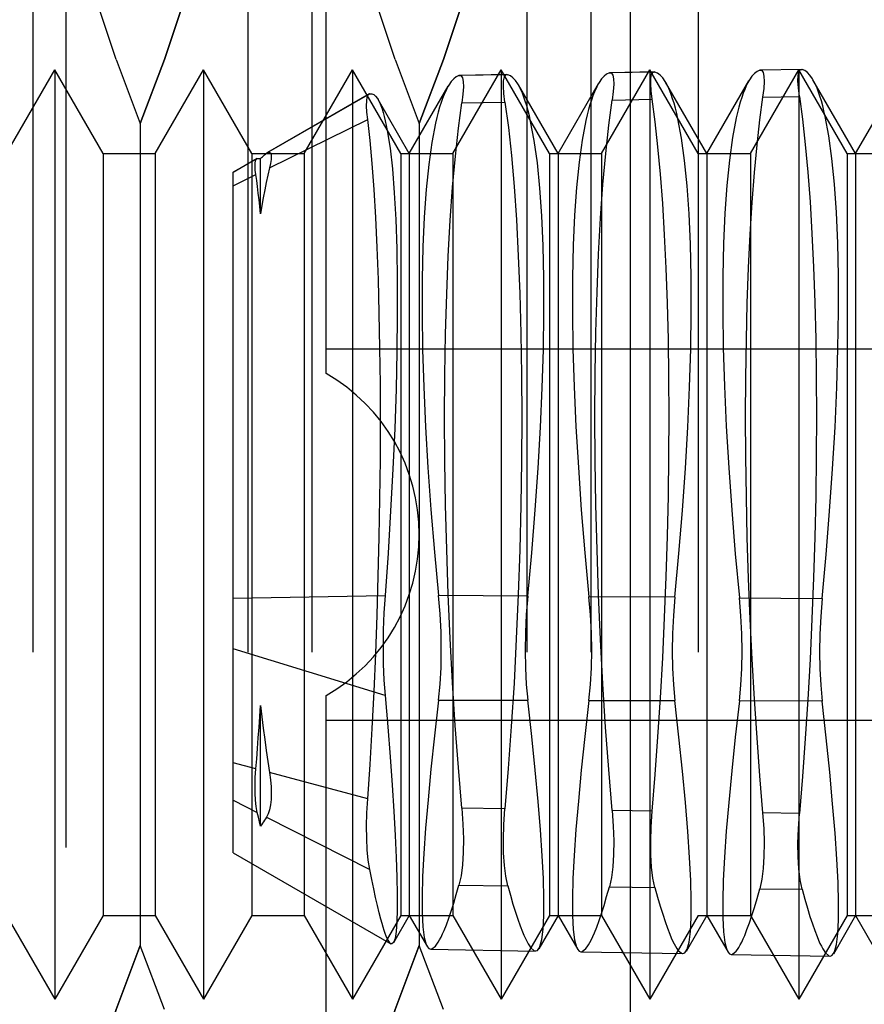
# Model space of a CAD drawing. Header units: inches. Extents: x 0 to 54.6, y 0 to 35.4.
# Tile 12 of 19: x 27.275 to 27.454, y 16.151 to 16.359. Entities that reach past the tile are written whole.
import ezdxf

# ---------------------------------------------------------------- set-up
doc = ezdxf.new("R2010")
doc.units = ezdxf.units.IN
doc.header["$LTSCALE"] = 3.005357
doc.header["$MEASUREMENT"] = 0
doc.linetypes.add('HIDDEN', pattern=[0.2, 0.1, -0.1])
doc.layers.add('DOOR_ASSEMBLY', color=7, linetype='CONTINUOUS')

msp = doc.modelspace()

# ---------------------------------------------------------------- linework, layer by layer
at = {"layer": 'DOOR_ASSEMBLY', "color": 8, "linetype": 'HIDDEN'}
for p, q in [((27.27803, 16.52582), (27.27803, 15.97463)), ((27.32349, 16.52582), (27.32349, 15.97463)), ((27.33708, 16.52582), (27.33708, 15.97463)), ((27.38254, 16.52582), (27.38254, 15.97463)), ((27.39614, 16.52582), (27.39614, 15.97463)), ((27.41887, 16.52582), (27.41887, 15.97463)), ((27.34013, 16.28432), (27.34013, 16.48795)), ((27.28501, 16.48448), (27.28501, 16.01597)), ((27.40446, 16.38126), (27.40446, 16.11919)), ((27.29564, 16.35084), (27.29112, 16.36441)), ((27.3547, 16.35084), (27.35018, 16.36441)), ((27.29563, 16.35086), (27.30076, 16.33728)), ((27.35469, 16.35086), (27.35981, 16.33728)), ((27.44073, 16.34876), (27.43201, 16.3486)), ((27.4407, 16.34876), (27.44086, 16.34874)), ((27.27243, 16.33093), (27.28265, 16.34865)), ((27.29288, 16.33093), (27.28265, 16.34865)), ((27.28265, 16.34865), (27.28265, 16.1518)), ((27.30392, 16.33093), (27.31415, 16.34865)), ((27.32438, 16.33093), (27.31415, 16.34865)), ((27.31415, 16.34865), (27.31415, 16.1518)), ((27.33542, 16.33093), (27.34565, 16.34865)), ((27.35588, 16.33093), (27.34565, 16.34865)), ((27.34565, 16.34865), (27.34565, 16.1518)), ((27.36691, 16.33093), (27.37714, 16.34865)), ((27.37855, 16.34763), (27.3682, 16.34745)), ((27.3682, 16.34745), (27.36839, 16.34748)), ((27.37836, 16.34766), (27.36839, 16.34748)), ((27.38737, 16.33093), (27.37714, 16.34865)), ((27.37714, 16.34865), (27.37714, 16.1518)), ((27.37836, 16.34766), (27.37855, 16.34763)), ((27.39841, 16.33093), (27.40864, 16.34865)), ((27.4097, 16.34818), (27.40004, 16.34801)), ((27.40004, 16.34801), (27.40022, 16.34804)), ((27.40957, 16.34821), (27.40018, 16.34804)), ((27.41887, 16.33093), (27.40864, 16.34865)), ((27.40864, 16.34865), (27.40864, 16.1518)), ((27.40953, 16.34821), (27.4097, 16.34818)), ((27.42991, 16.33093), (27.44013, 16.34865)), ((27.44086, 16.34874), (27.43188, 16.34858)), ((27.43188, 16.34858), (27.43205, 16.34861)), ((27.45036, 16.33093), (27.44013, 16.34865)), ((27.44013, 16.34865), (27.44013, 16.1518)), ((27.45217, 16.33093), (27.46138, 16.3469)), ((27.35768, 16.33093), (27.36591, 16.3452)), ((27.38918, 16.33093), (27.38079, 16.34546)), ((27.38918, 16.33093), (27.39774, 16.34576)), ((27.42067, 16.33093), (27.41196, 16.34602)), ((27.42067, 16.33093), (27.42956, 16.34633)), ((27.45217, 16.33093), (27.44314, 16.34657)), ((27.34933, 16.34361), (27.32747, 16.331)), ((27.34919, 16.34356), (27.32768, 16.33114)), ((27.34919, 16.34356), (27.34933, 16.34361)), ((27.43248, 16.34287), (27.44028, 16.34302)), ((27.35768, 16.33093), (27.35109, 16.34235)), ((27.36881, 16.34165), (27.37795, 16.34183)), ((27.40064, 16.34226), (27.40912, 16.34242)), ((27.30076, 16.33728), (27.30076, 16.16317)), ((27.32811, 16.32789), (27.3489, 16.33811)), ((27.35981, 16.33728), (27.35981, 16.16317)), ((27.29288, 16.33093), (27.30392, 16.33093)), ((27.29288, 16.33093), (27.29288, 16.16952)), ((27.30392, 16.33093), (27.30392, 16.16952)), ((27.32438, 16.33093), (27.33542, 16.33093)), ((27.32438, 16.33093), (27.32438, 16.16952)), ((27.32747, 16.331), (27.32768, 16.33114)), ((27.33542, 16.33093), (27.33542, 16.16952)), ((27.35588, 16.33093), (27.36691, 16.33093)), ((27.35588, 16.33093), (27.35588, 16.16952)), ((27.35768, 16.33093), (27.35768, 16.16952)), ((27.36691, 16.33093), (27.36691, 16.16952)), ((27.38737, 16.33093), (27.39841, 16.33093)), ((27.38737, 16.33093), (27.38737, 16.16952)), ((27.38918, 16.33093), (27.38918, 16.16952)), ((27.39841, 16.33093), (27.39841, 16.16952)), ((27.41887, 16.33093), (27.42991, 16.33093)), ((27.42067, 16.33093), (27.42067, 16.16952)), ((27.42991, 16.33093), (27.42991, 16.16952)), ((27.45036, 16.33093), (27.4614, 16.33093)), ((27.45036, 16.33093), (27.45036, 16.16952)), ((27.45217, 16.33093), (27.45217, 16.16952)), ((27.32552, 16.32987), (27.32044, 16.32694)), ((27.32542, 16.32983), (27.32044, 16.32696)), ((27.32542, 16.32983), (27.32552, 16.32987)), ((27.32618, 16.31817), (27.32618, 16.32985)), ((27.32044, 16.18279), (27.32044, 16.32696)), ((27.32044, 16.32412), (27.32521, 16.32647)), ((27.34013, 16.28959), (27.51729, 16.28959)), ((27.32044, 16.23677), (27.35256, 16.23731)), ((27.38276, 16.23715), (27.36389, 16.2373)), ((27.41392, 16.23692), (27.39573, 16.23705)), ((27.42757, 16.23681), (27.44509, 16.23668)), ((27.35256, 16.21612), (27.32044, 16.22603)), ((27.34013, 16.0125), (27.34013, 16.21613)), ((27.32618, 16.18845), (27.32618, 16.214)), ((27.36389, 16.21516), (27.38276, 16.21511)), ((27.39573, 16.21508), (27.41392, 16.21503)), ((27.44509, 16.21495), (27.42757, 16.215)), ((27.51729, 16.21085), (27.34013, 16.21085)), ((27.32521, 16.20058), (27.32044, 16.20186)), ((27.3489, 16.19422), (27.32811, 16.1998)), ((27.32044, 16.19393), (27.32552, 16.19135)), ((27.32575, 16.19035), (27.32552, 16.19135)), ((27.32597, 16.18938), (27.32575, 16.19035)), ((27.32747, 16.19036), (27.34933, 16.17925)), ((27.37795, 16.19209), (27.36881, 16.19223)), ((27.40912, 16.19161), (27.40064, 16.19174)), ((27.44028, 16.19113), (27.43248, 16.19125)), ((27.32618, 16.18845), (27.32597, 16.18938)), ((27.32044, 16.18279), (27.35378, 16.16355)), ((27.3682, 16.17592), (27.37855, 16.1758)), ((27.40004, 16.17556), (27.4097, 16.17545)), ((27.43188, 16.17519), (27.44086, 16.17509)), ((27.27243, 16.16952), (27.28265, 16.1518)), ((27.29288, 16.16952), (27.28265, 16.1518)), ((27.29288, 16.16952), (27.30392, 16.16952)), ((27.30392, 16.16952), (27.31415, 16.1518)), ((27.32438, 16.16952), (27.31415, 16.1518)), ((27.32438, 16.16952), (27.33542, 16.16952)), ((27.33542, 16.16952), (27.34565, 16.1518)), ((27.35588, 16.16952), (27.34565, 16.1518)), ((27.35768, 16.16952), (27.35433, 16.16371)), ((27.35588, 16.16952), (27.36691, 16.16952)), ((27.35768, 16.16952), (27.36152, 16.16286)), ((27.36691, 16.16952), (27.37714, 16.1518)), ((27.38737, 16.16952), (27.37714, 16.1518)), ((27.38918, 16.16952), (27.3851, 16.16245)), ((27.38737, 16.16952), (27.39841, 16.16952)), ((27.38918, 16.16952), (27.39334, 16.1623)), ((27.39841, 16.16952), (27.40864, 16.1518)), ((27.41887, 16.16952), (27.40864, 16.1518)), ((27.42067, 16.16952), (27.41628, 16.16191)), ((27.41887, 16.16952), (27.42991, 16.16952)), ((27.42067, 16.16952), (27.42516, 16.16174)), ((27.42991, 16.16952), (27.44013, 16.1518)), ((27.45036, 16.16952), (27.44013, 16.1518)), ((27.45217, 16.16952), (27.44746, 16.16136)), ((27.45036, 16.16952), (27.4614, 16.16952)), ((27.45217, 16.16952), (27.45698, 16.16119)), ((27.30588, 16.14959), (27.30076, 16.16317)), ((27.36494, 16.14959), (27.35981, 16.16317)), ((27.36227, 16.16238), (27.38437, 16.16199)), ((27.39409, 16.16182), (27.41555, 16.16145)), ((27.4259, 16.16127), (27.44674, 16.1609))]:
    msp.add_line(p, q, dxfattribs=at)
for points in [[(27.32349, 16.4451), (27.3231, 16.43168), (27.32198, 16.41826), (27.32012, 16.40483), (27.31755, 16.39139), (27.31428, 16.3779), (27.31038, 16.36438), (27.30587, 16.35084), (27.30076, 16.33728)], [(27.30076, 16.33728), (27.30588, 16.35086), (27.31039, 16.36441), (27.31431, 16.37795), (27.31757, 16.39146), (27.32014, 16.40491), (27.32199, 16.41833), (27.32311, 16.43172), (27.32349, 16.4451)], [(27.38254, 16.4451), (27.38215, 16.43168), (27.38103, 16.41826), (27.37917, 16.40483), (27.3766, 16.39139), (27.37334, 16.3779), (27.36943, 16.36438), (27.36493, 16.35084), (27.35981, 16.33728)], [(27.35981, 16.33728), (27.36493, 16.35086), (27.36944, 16.36441), (27.37336, 16.37795), (27.37662, 16.39146), (27.37919, 16.40491), (27.38105, 16.41833), (27.38216, 16.43172), (27.38254, 16.4451)], [(27.44028, 16.34302), (27.44005, 16.34483), (27.43996, 16.34631), (27.43999, 16.34746), (27.44015, 16.34825), (27.44044, 16.34868), (27.4407, 16.34876)], [(27.3682, 16.34745), (27.36764, 16.34718), (27.36709, 16.34675), (27.36656, 16.34616), (27.36604, 16.34541), (27.36591, 16.34519)], [(27.36839, 16.34748), (27.36864, 16.34742), (27.36894, 16.347), (27.36911, 16.34621), (27.36915, 16.34504), (27.36905, 16.34352), (27.36881, 16.34165)], [(27.37795, 16.34183), (27.37772, 16.34368), (27.37762, 16.3452), (27.37765, 16.34636), (27.37782, 16.34716), (27.37812, 16.34758), (27.37836, 16.34766)], [(27.38079, 16.34546), (27.38066, 16.34567), (27.38016, 16.34641), (27.37963, 16.34698), (27.3791, 16.34739), (27.37855, 16.34763)], [(27.40004, 16.34801), (27.39947, 16.34775), (27.39892, 16.34733), (27.39838, 16.34673), (27.39786, 16.34597), (27.39773, 16.34576)], [(27.40022, 16.34804), (27.40048, 16.34798), (27.40078, 16.34756), (27.40094, 16.34677), (27.40098, 16.34561), (27.40088, 16.34411), (27.40064, 16.34226)], [(27.40912, 16.34242), (27.40889, 16.34425), (27.40879, 16.34576), (27.40882, 16.34691), (27.40899, 16.3477), (27.40928, 16.34813), (27.40953, 16.34821)], [(27.41197, 16.34601), (27.41184, 16.34622), (27.41133, 16.34696), (27.4108, 16.34754), (27.41026, 16.34795), (27.4097, 16.34818)], [(27.43188, 16.34858), (27.43131, 16.34832), (27.43075, 16.3479), (27.43021, 16.3473), (27.42968, 16.34654), (27.42956, 16.34632)], [(27.43205, 16.34861), (27.43231, 16.34853), (27.43261, 16.34812), (27.43277, 16.34733), (27.43281, 16.34619), (27.43271, 16.34469), (27.43248, 16.34287)], [(27.44314, 16.34657), (27.44302, 16.34677), (27.44251, 16.34752), (27.44197, 16.3481), (27.44142, 16.3485), (27.44086, 16.34874)], [(27.36591, 16.34519), (27.36555, 16.34451), (27.36507, 16.34345)], [(27.38163, 16.34372), (27.38115, 16.34478), (27.38079, 16.34546)], [(27.39773, 16.34576), (27.39736, 16.34506), (27.39688, 16.34398)], [(27.41282, 16.34425), (27.41234, 16.34532), (27.41197, 16.34601)], [(27.42956, 16.34632), (27.42918, 16.34561), (27.42869, 16.34452)], [(27.444, 16.34477), (27.44352, 16.34586), (27.44314, 16.34657)], [(27.44574, 16.3388), (27.44547, 16.33997), (27.4452, 16.34107), (27.44492, 16.3421), (27.44462, 16.34306), (27.44432, 16.34395), (27.444, 16.34477)], [(27.3489, 16.33811), (27.34874, 16.33971), (27.34866, 16.34105), (27.34869, 16.34212), (27.34881, 16.34291), (27.34902, 16.3434), (27.34919, 16.34356)], [(27.34933, 16.34361), (27.34975, 16.3436), (27.35016, 16.34343), (27.35056, 16.34309), (27.35094, 16.34259), (27.35109, 16.34235)], [(27.36507, 16.34345), (27.36474, 16.34261), (27.36443, 16.34171), (27.36412, 16.34074), (27.36383, 16.33969), (27.36354, 16.33858), (27.36327, 16.33739)], [(27.38338, 16.33774), (27.38312, 16.33891), (27.38284, 16.34001), (27.38255, 16.34105), (27.38225, 16.34201), (27.38195, 16.3429), (27.38163, 16.34372)], [(27.39688, 16.34398), (27.39655, 16.34315), (27.39624, 16.34225), (27.39594, 16.34127), (27.39564, 16.34023), (27.39536, 16.33912), (27.39509, 16.33794)], [(27.41456, 16.33827), (27.4143, 16.33944), (27.41402, 16.34054), (27.41373, 16.34157), (27.41344, 16.34254), (27.41313, 16.34343), (27.41282, 16.34425)], [(27.42869, 16.34452), (27.42837, 16.34369), (27.42806, 16.34278), (27.42775, 16.34181), (27.42746, 16.34077), (27.42718, 16.33966), (27.42691, 16.33848)], [(27.43248, 16.34287), (27.43182, 16.33808), (27.43123, 16.33275), (27.43068, 16.3269), (27.4302, 16.32059), (27.42979, 16.31385), (27.42944, 16.30673), (27.42917, 16.29927), (27.42898, 16.2915), (27.42886, 16.28343), (27.42882, 16.27515), (27.42886, 16.26675), (27.42898, 16.25822), (27.42918, 16.24958), (27.42945, 16.24091), (27.42979, 16.23231), (27.43021, 16.22379), (27.43069, 16.21538), (27.43123, 16.20713), (27.43182, 16.19907), (27.43248, 16.19125)], [(27.44028, 16.34302), (27.44093, 16.33819), (27.44152, 16.33284), (27.44205, 16.327), (27.44252, 16.32071), (27.44292, 16.314), (27.44326, 16.30689), (27.44353, 16.2994), (27.44372, 16.2916), (27.44383, 16.28358), (27.44387, 16.27534), (27.44383, 16.26688), (27.44372, 16.25829), (27.44352, 16.24966), (27.44325, 16.24102), (27.44292, 16.23237), (27.44252, 16.22379), (27.44204, 16.21531), (27.44151, 16.207), (27.44092, 16.19894), (27.44028, 16.19113)], [(27.35109, 16.34235), (27.35131, 16.34193), (27.35167, 16.3411)], [(27.35167, 16.3411), (27.35192, 16.34042), (27.35216, 16.33965), (27.35239, 16.33881), (27.35261, 16.33789), (27.35283, 16.33689), (27.35304, 16.33582)], [(27.36881, 16.19223), (27.36808, 16.20087), (27.36743, 16.20978), (27.36686, 16.21891), (27.36636, 16.2282), (27.36594, 16.23759), (27.36562, 16.24703), (27.36538, 16.25647), (27.36523, 16.26584), (27.36518, 16.27503), (27.36523, 16.28401), (27.36538, 16.29275), (27.36562, 16.30116), (27.36595, 16.30916), (27.36636, 16.31672), (27.36686, 16.32383), (27.36745, 16.3304), (27.36809, 16.33634), (27.36881, 16.34165)], [(27.37795, 16.34183), (27.37866, 16.33647), (27.3793, 16.33051), (27.37987, 16.32396), (27.38036, 16.31687), (27.38076, 16.30929), (27.38109, 16.30127), (27.38132, 16.29284), (27.38146, 16.28407), (27.38151, 16.27506), (27.38146, 16.26583), (27.38132, 16.25645), (27.38108, 16.24698), (27.38076, 16.23752), (27.38035, 16.2281), (27.37986, 16.21874), (27.37929, 16.20956), (27.37865, 16.20067), (27.37795, 16.19209)], [(27.40064, 16.19174), (27.39991, 16.20045), (27.39926, 16.20942), (27.39868, 16.21862), (27.39818, 16.22797), (27.39776, 16.23744), (27.39743, 16.24696), (27.3972, 16.25648), (27.39705, 16.26592), (27.397, 16.27519), (27.39705, 16.28425), (27.3972, 16.29306), (27.39744, 16.30154), (27.39777, 16.30959), (27.39818, 16.31721), (27.39869, 16.32436), (27.39927, 16.33096), (27.39992, 16.33693), (27.40064, 16.34226)], [(27.40912, 16.19161), (27.40976, 16.19937), (27.41034, 16.2074), (27.41087, 16.21566), (27.41134, 16.2241), (27.41175, 16.23265), (27.41208, 16.24125), (27.41235, 16.24985), (27.41254, 16.25843), (27.41265, 16.26696), (27.41269, 16.27537), (27.41265, 16.28355), (27.41253, 16.29152), (27.41234, 16.29926), (27.41207, 16.30668), (27.41174, 16.31372), (27.41133, 16.32036), (27.41087, 16.32659), (27.41034, 16.33237), (27.40976, 16.33766), (27.40912, 16.34242)], [(27.42691, 16.33848), (27.42612, 16.33432), (27.42546, 16.32955), (27.42491, 16.32419), (27.4245, 16.31828), (27.42421, 16.31185), (27.42405, 16.30493), (27.42403, 16.29756), (27.42415, 16.28977), (27.4244, 16.28162), (27.42478, 16.27315), (27.4253, 16.26438), (27.42594, 16.25536), (27.4267, 16.24616), (27.42757, 16.23681)], [(27.44509, 16.23668), (27.44594, 16.24598), (27.44667, 16.25515), (27.4473, 16.26417), (27.44781, 16.27295), (27.44819, 16.28146), (27.44844, 16.28965), (27.44856, 16.29753), (27.44854, 16.305), (27.4484, 16.31198), (27.44811, 16.31847), (27.4477, 16.32446), (27.44716, 16.32987), (27.44651, 16.33465), (27.44574, 16.3388)], [(27.3489, 16.19422), (27.34939, 16.20153), (27.34983, 16.20912), (27.35023, 16.21697), (27.35058, 16.22499), (27.35089, 16.23315), (27.35114, 16.24138), (27.35134, 16.24963), (27.35148, 16.25787), (27.35157, 16.26607), (27.3516, 16.27416), (27.35157, 16.28206), (27.35148, 16.28973), (27.35134, 16.29715), (27.35115, 16.30426), (27.3509, 16.31102), (27.35059, 16.31738), (27.35024, 16.32333), (27.34984, 16.32879), (27.34939, 16.33373), (27.3489, 16.33811)], [(27.36327, 16.33739), (27.36248, 16.33329), (27.36182, 16.32858), (27.36128, 16.3233), (27.36086, 16.31748), (27.36058, 16.31114), (27.36042, 16.30434), (27.3604, 16.29708), (27.36051, 16.28942), (27.36076, 16.28141), (27.36114, 16.27307), (27.36165, 16.26444), (27.36228, 16.25556), (27.36303, 16.24651), (27.36389, 16.2373)], [(27.38276, 16.23715), (27.38361, 16.24637), (27.38434, 16.25543), (27.38496, 16.2643), (27.38546, 16.27294), (27.38584, 16.28133), (27.38608, 16.2894), (27.3862, 16.29716), (27.38618, 16.3045), (27.38603, 16.31136), (27.38575, 16.31774), (27.38533, 16.32363), (27.3848, 16.32896), (27.38415, 16.33366), (27.38338, 16.33774)], [(27.39509, 16.33794), (27.3943, 16.3338), (27.39364, 16.32907), (27.3931, 16.32375), (27.39268, 16.31788), (27.39239, 16.3115), (27.39223, 16.30463), (27.39221, 16.29732), (27.39233, 16.28959), (27.39258, 16.28152), (27.39296, 16.27311), (27.39348, 16.26441), (27.39411, 16.25546), (27.39486, 16.24633), (27.39573, 16.23705)], [(27.41392, 16.23692), (27.41478, 16.2462), (27.41551, 16.25533), (27.41613, 16.26428), (27.41663, 16.27299), (27.41701, 16.28144), (27.41726, 16.28958), (27.41738, 16.29739), (27.41736, 16.30479), (27.41721, 16.31171), (27.41693, 16.31814), (27.41651, 16.32407), (27.41598, 16.32943), (27.41533, 16.33416), (27.41456, 16.33827)], [(27.35304, 16.33582), (27.35362, 16.33209), (27.35411, 16.32767), (27.35451, 16.32261), (27.35482, 16.31693), (27.35503, 16.31071), (27.35515, 16.30397), (27.35516, 16.29671), (27.35507, 16.28902), (27.35489, 16.281), (27.3546, 16.27268), (27.35422, 16.26404), (27.35375, 16.25521), (27.35319, 16.24628), (27.35256, 16.23731)], [(27.32618, 16.32985), (27.3264, 16.33007), (27.32661, 16.33027), (27.32683, 16.33047), (27.32704, 16.33065), (27.32726, 16.33083), (27.32747, 16.331)], [(27.32768, 16.33114), (27.32783, 16.33121), (27.32811, 16.33124), (27.32831, 16.3311), (27.32843, 16.33078), (27.32847, 16.3303), (27.32843, 16.32965), (27.32831, 16.32885), (27.32811, 16.32789)], [(27.32521, 16.32647), (27.32509, 16.32744), (27.32504, 16.32826), (27.32506, 16.32892), (27.32515, 16.32941), (27.3253, 16.32973), (27.32542, 16.32983)], [(27.32552, 16.32987), (27.32563, 16.32989), (27.32575, 16.32991), (27.32586, 16.32991), (27.32597, 16.3299), (27.32608, 16.32988), (27.32618, 16.32985)], [(27.32618, 16.31817), (27.32603, 16.31969), (27.32588, 16.32116), (27.32572, 16.32257), (27.32556, 16.32392), (27.32539, 16.32522), (27.32521, 16.32647)], [(27.32811, 16.32789), (27.32777, 16.32638), (27.32743, 16.32483), (27.32711, 16.32323), (27.32679, 16.32158), (27.32648, 16.3199), (27.32618, 16.31817)], [(27.35256, 16.23731), (27.35232, 16.23362), (27.35218, 16.22995), (27.35214, 16.22634), (27.35218, 16.22281), (27.35232, 16.2194), (27.35256, 16.21612)], [(27.36389, 16.21516), (27.36421, 16.21853), (27.36441, 16.22208), (27.36447, 16.22577), (27.36441, 16.22957), (27.36421, 16.23342), (27.36389, 16.2373)], [(27.38276, 16.23715), (27.38245, 16.23329), (27.38226, 16.22946), (27.3822, 16.22569), (27.38226, 16.22201), (27.38245, 16.21847), (27.38276, 16.21511)], [(27.39573, 16.21508), (27.39605, 16.21843), (27.39624, 16.22195), (27.3963, 16.22562), (27.39624, 16.22938), (27.39605, 16.23321), (27.39573, 16.23705)], [(27.41392, 16.23692), (27.41361, 16.23309), (27.41343, 16.22928), (27.41337, 16.22554), (27.41343, 16.22189), (27.41361, 16.21838), (27.41392, 16.21503)], [(27.42757, 16.215), (27.42788, 16.21833), (27.42807, 16.22183), (27.42813, 16.22546), (27.42807, 16.2292), (27.42788, 16.23299), (27.42757, 16.23681)], [(27.44509, 16.23668), (27.44478, 16.23288), (27.4446, 16.2291), (27.44454, 16.22538), (27.4446, 16.22176), (27.44478, 16.21828), (27.44509, 16.21495)], [(27.35256, 16.21612), (27.35312, 16.20946), (27.35362, 16.20313), (27.35405, 16.19716), (27.35442, 16.1916), (27.35472, 16.18647), (27.35494, 16.1818), (27.35509, 16.17763), (27.35516, 16.17396), (27.35515, 16.1708), (27.35507, 16.1682), (27.35491, 16.16615), (27.35468, 16.16468), (27.35437, 16.16378)], [(27.32521, 16.20058), (27.32539, 16.20274), (27.32556, 16.20493), (27.32572, 16.20716), (27.32588, 16.20941), (27.32603, 16.2117), (27.32618, 16.214)], [(27.32618, 16.214), (27.32648, 16.21159), (27.32679, 16.2092), (27.32711, 16.20682), (27.32743, 16.20446), (27.32777, 16.20212), (27.32811, 16.1998)], [(27.36389, 16.21516), (27.36303, 16.2076), (27.36228, 16.20055), (27.36166, 16.19402), (27.36115, 16.18804), (27.36077, 16.18262), (27.36051, 16.17779), (27.3604, 16.17356), (27.36042, 16.16999), (27.36057, 16.16709), (27.36086, 16.16487), (27.36128, 16.16334), (27.36147, 16.16295)], [(27.38515, 16.16255), (27.38533, 16.16292), (27.38574, 16.16443), (27.38603, 16.16665), (27.38618, 16.16954), (27.3862, 16.17311), (27.38609, 16.17733), (27.38584, 16.18218), (27.38547, 16.18764), (27.38497, 16.19369), (27.38434, 16.20031), (27.38361, 16.20746), (27.38276, 16.21511)], [(27.39573, 16.21508), (27.39486, 16.20746), (27.39411, 16.20034), (27.39348, 16.19375), (27.39297, 16.18771), (27.39259, 16.18224), (27.39233, 16.17737), (27.39222, 16.1731), (27.39224, 16.16949), (27.39239, 16.16656), (27.39268, 16.16433), (27.3931, 16.16278), (27.39329, 16.16239)], [(27.41633, 16.162), (27.41652, 16.16238), (27.41693, 16.1639), (27.41721, 16.16613), (27.41736, 16.16906), (27.41738, 16.17266), (27.41727, 16.17692), (27.41702, 16.18181), (27.41665, 16.18732), (27.41614, 16.19342), (27.41551, 16.20011), (27.41478, 16.20732), (27.41392, 16.21503)], [(27.42757, 16.215), (27.4267, 16.20731), (27.42594, 16.20013), (27.42531, 16.19348), (27.4248, 16.18738), (27.42441, 16.18186), (27.42415, 16.17694), (27.42403, 16.17263), (27.42405, 16.16899), (27.42421, 16.16604), (27.42449, 16.16379), (27.42492, 16.16223), (27.42511, 16.16184)], [(27.44751, 16.16145), (27.4477, 16.16184), (27.44811, 16.16337), (27.44839, 16.16562), (27.44855, 16.16857), (27.44856, 16.1722), (27.44845, 16.1765), (27.4482, 16.18144), (27.44782, 16.18699), (27.44731, 16.19316), (27.44668, 16.1999), (27.44594, 16.20717), (27.44509, 16.21495)], [(27.32552, 16.19135), (27.3253, 16.19258), (27.32515, 16.19394), (27.32506, 16.19543), (27.32504, 16.19705), (27.32509, 16.19876), (27.32521, 16.20058)], [(27.32811, 16.1998), (27.32831, 16.19824), (27.32843, 16.19676), (27.32847, 16.19537), (27.32843, 16.1941), (27.32831, 16.19295), (27.32811, 16.19193), (27.32783, 16.19107), (27.32747, 16.19036)], [(27.34933, 16.17925), (27.34902, 16.18122), (27.34881, 16.18342), (27.34869, 16.18584), (27.34866, 16.18846), (27.34874, 16.19126), (27.3489, 16.19422)], [(27.32747, 16.19036), (27.32726, 16.19002), (27.32704, 16.18969), (27.32683, 16.18936), (27.32661, 16.18905), (27.3264, 16.18875), (27.32618, 16.18845)], [(27.36881, 16.19223), (27.36905, 16.18889), (27.36915, 16.18577), (27.36911, 16.18288), (27.36894, 16.18025), (27.36864, 16.17793), (27.3682, 16.17592)], [(27.37855, 16.1758), (27.37812, 16.17782), (27.37782, 16.18014), (27.37765, 16.18277), (27.37762, 16.18565), (27.37772, 16.18877), (27.37795, 16.19209)], [(27.40064, 16.19174), (27.40088, 16.18844), (27.40098, 16.18534), (27.40094, 16.18247), (27.40078, 16.17986), (27.40048, 16.17755), (27.40004, 16.17556)], [(27.4097, 16.17545), (27.40928, 16.17745), (27.40899, 16.17976), (27.40882, 16.18237), (27.40879, 16.18523), (27.40889, 16.18832), (27.40912, 16.19161)], [(27.43248, 16.19125), (27.43271, 16.18798), (27.43281, 16.18491), (27.43277, 16.18206), (27.43261, 16.17947), (27.43231, 16.17718), (27.43188, 16.17519)], [(27.44086, 16.17509), (27.44044, 16.17708), (27.44015, 16.17938), (27.43999, 16.18197), (27.43996, 16.18481), (27.44005, 16.18787), (27.44028, 16.19113)], [(27.35167, 16.16871), (27.35131, 16.17009), (27.35094, 16.17162), (27.35056, 16.17331), (27.35016, 16.17514), (27.34975, 16.17713), (27.34933, 16.17925)], [(27.36507, 16.16636), (27.36555, 16.16756), (27.36604, 16.16892), (27.36656, 16.17044), (27.36709, 16.17211), (27.36764, 16.17394), (27.3682, 16.17592)], [(27.37855, 16.1758), (27.3791, 16.1738), (27.37963, 16.17195), (27.38016, 16.17025), (27.38067, 16.16871), (27.38116, 16.16732), (27.38163, 16.16609)], [(27.39688, 16.16583), (27.39736, 16.16705), (27.39786, 16.16843), (27.39838, 16.16997), (27.39892, 16.17167), (27.39947, 16.17354), (27.40004, 16.17556)], [(27.4097, 16.17545), (27.41026, 16.17341), (27.4108, 16.17152), (27.41133, 16.16979), (27.41184, 16.16822), (27.41234, 16.16681), (27.41282, 16.16557)], [(27.42869, 16.16529), (27.42918, 16.16653), (27.42968, 16.16793), (27.43021, 16.1695), (27.43075, 16.17124), (27.43131, 16.17313), (27.43188, 16.17519)], [(27.44086, 16.17509), (27.44142, 16.17301), (27.44197, 16.17109), (27.4425, 16.16933), (27.44302, 16.16774), (27.44352, 16.16631), (27.44401, 16.16504)], [(27.35304, 16.16463), (27.35283, 16.16511), (27.35261, 16.16567), (27.35239, 16.16631), (27.35216, 16.16703), (27.35192, 16.16783), (27.35167, 16.16871)], [(27.36327, 16.16305), (27.36354, 16.16341), (27.36383, 16.16385), (27.36412, 16.16436), (27.36443, 16.16495), (27.36474, 16.16562), (27.36507, 16.16636)], [(27.38163, 16.16609), (27.38195, 16.16533), (27.38226, 16.16465), (27.38255, 16.16405), (27.38284, 16.16353), (27.38312, 16.16308), (27.38338, 16.16271)], [(27.39509, 16.16251), (27.39536, 16.16287), (27.39564, 16.16331), (27.39594, 16.16383), (27.39624, 16.16442), (27.39655, 16.16508), (27.39688, 16.16583)], [(27.41282, 16.16557), (27.41313, 16.16481), (27.41344, 16.16413), (27.41374, 16.16353), (27.41402, 16.163), (27.4143, 16.16255), (27.41456, 16.16218)], [(27.42691, 16.16197), (27.42718, 16.16233), (27.42746, 16.16277), (27.42775, 16.16329), (27.42806, 16.16388), (27.42837, 16.16455), (27.42869, 16.16529)], [(27.27803, 16.05535), (27.27842, 16.06877), (27.27954, 16.08219), (27.2814, 16.09562), (27.28397, 16.10906), (27.28723, 16.12255), (27.29114, 16.13607), (27.29564, 16.14961), (27.30076, 16.16317)], [(27.30076, 16.16317), (27.29563, 16.14959), (27.29112, 16.13604), (27.28721, 16.1225), (27.28394, 16.10899), (27.28138, 16.09554), (27.27952, 16.08212), (27.27841, 16.06873), (27.27803, 16.05535)], [(27.33708, 16.05535), (27.33747, 16.06877), (27.33859, 16.08219), (27.34045, 16.09562), (27.34302, 16.10906), (27.34628, 16.12255), (27.35019, 16.13607), (27.3547, 16.14961), (27.35981, 16.16317)], [(27.35981, 16.16317), (27.35469, 16.14959), (27.35018, 16.13604), (27.34626, 16.1225), (27.343, 16.10899), (27.34043, 16.09554), (27.33858, 16.08212), (27.33746, 16.06873), (27.33708, 16.05535)], [(27.3538, 16.16353), (27.35355, 16.16376), (27.35304, 16.16463)], [(27.35437, 16.16378), (27.35399, 16.16348), (27.3538, 16.16353)], [(27.44401, 16.16504), (27.44432, 16.16428), (27.44462, 16.1636), (27.44492, 16.163), (27.4452, 16.16247), (27.44548, 16.16202), (27.44574, 16.16165)], [(27.36147, 16.16295), (27.36183, 16.16252), (27.36222, 16.16238)], [(27.36222, 16.16238), (27.36249, 16.16243), (27.36327, 16.16305)], [(27.38338, 16.16271), (27.38415, 16.16206), (27.38442, 16.162)], [(27.38442, 16.162), (27.3848, 16.16213), (27.38515, 16.16255)], [(27.39329, 16.16239), (27.39365, 16.16196), (27.39404, 16.16182)], [(27.39404, 16.16182), (27.39431, 16.16188), (27.39509, 16.16251)], [(27.41456, 16.16218), (27.41533, 16.16152), (27.4156, 16.16146)], [(27.4156, 16.16146), (27.41599, 16.16158), (27.41633, 16.162)], [(27.42511, 16.16184), (27.42546, 16.16141), (27.42585, 16.16127)], [(27.42585, 16.16127), (27.42613, 16.16132), (27.42691, 16.16197)], [(27.44574, 16.16165), (27.44651, 16.16097), (27.44679, 16.16091)], [(27.44679, 16.16091), (27.44717, 16.16104), (27.44751, 16.16145)]]:
    msp.add_lwpolyline(points, dxfattribs=at)
msp.add_arc((27.32044, 16.25022), 0.03937, 300, 60, dxfattribs=at)

doc.saveas('drawing.dxf')
